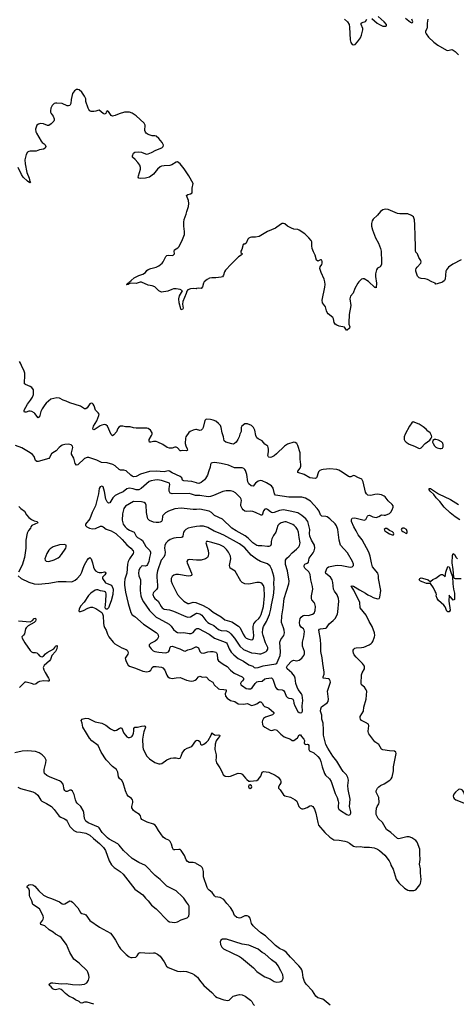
# Model space of a CAD drawing. Header units: inches. Extents: x 884691 to 1028259, y 526745 to 653629.
# Tile 113 of 241: x 957331 to 963919, y 595907 to 610764. Entities that reach past the tile are written whole.
import ezdxf

# ---------------------------------------------------------------- set-up
doc = ezdxf.new("R2010")
doc.units = ezdxf.units.IN
doc.header["$MEASUREMENT"] = 0
for name, color, linetype in [('A9559', 7, 'Continuous'), ('A9569', 7, 'Continuous'), ('A9650', 7, 'Continuous'), ('A9660', 7, 'Continuous'), ('A9661', 7, 'Continuous')]:
    doc.layers.add(name, color=color, linetype=linetype)

msp = doc.modelspace()

# ---------------------------------------------------------------- linework, layer by layer
at = {"layer": 'A9559', "color": 6}
for points, elevation in [([(960000, 598029), (959990, 598035), (959950, 598045), (959890, 598047), (959862, 598062), (959845, 598085), (959820, 598150), (959770, 598230), (959750, 598241), (959730, 598245), (959670, 598236), (959650, 598240), (959635, 598270), (959624, 598324), (959602, 598362), (959582, 598382), (959530, 598404), (959497, 598430), (959428, 598528), (959392, 598592), (959375, 598610), (959350, 598624), (959256, 598656), (959175, 598695), (959163, 598710), (959154, 598750), (959139, 598770), (959071, 598810), (959050, 598830), (959025, 598870), (959024, 598890), (959039, 598950), (959040, 598970), (959034, 598990), (959018, 599010), (958970, 599050), (958954, 599070), (958930, 599128), (958890, 599251), (958870, 599283), (958836, 599316), (958820, 599340), (958810, 599410), (958798, 599438), (958790, 599451), (958730, 599495), (958635, 599595), (958563, 599710), (958513, 599810), (958422, 599882), (958383, 599923), (958337, 600000)], 2200), ([(958902, 600000), (958926, 599966), (958950, 599944), (958970, 599935), (958990, 599932), (959018, 599942), (959030, 599953), (959039, 599970), (959046, 600000)], 2200), ([(959201, 600000), (959182, 599910), (959187, 599790), (959195, 599755), (959250, 599650), (959288, 599610), (959370, 599554), (959430, 599533), (959450, 599533), (959478, 599542), (959550, 599594), (959610, 599619), (959653, 599627), (959690, 599626), (959730, 599616), (959750, 599622), (959768, 599650), (959784, 599696), (959825, 599750), (959857, 599770), (959930, 599798), (959990, 599884), (960000, 599887)], 2200), ([(957302, 599182), (957344, 599164), (957531, 599111), (957570, 599095), (957604, 599064), (957649, 598989), (957667, 598970), (957736, 598936), (957810, 598890), (957850, 598848), (957927, 598747), (957950, 598730), (958006, 598706), (958031, 598690), (958049, 598669), (958089, 598589), (958150, 598528), (958190, 598509), (958250, 598506), (958330, 598489), (958390, 598461), (958447, 598407), (958535, 598335), (958595, 598275), (958625, 598230), (958682, 598070), (958717, 598010), (958756, 597970), (958848, 597910), (958890, 597871), (959070, 597646), (959190, 597560), (959230, 597508), (959270, 597470), (959322, 597402), (959390, 597346), (959567, 597167), (959593, 597153), (959630, 597145), (959670, 597143), (959710, 597150), (959770, 597184), (959856, 597210), (959875, 597225), (959881, 597239), (959886, 597270), (959887, 597390), (959879, 597410), (959846, 597446), (959808, 597510), (959790, 597530), (959690, 597617), (959550, 597690), (959450, 597790), (959377, 597850), (959230, 598001), (959130, 598049), (959026, 598106), (958895, 598230), (958832, 598310), (958810, 598330), (958680, 598400), (958658, 598418), (958578, 598498), (958531, 598570), (958520, 598580), (958365, 598645), (958331, 598670), (958310, 598710), (958299, 598799), (958290, 598830), (958254, 598890), (958200, 598940), (958182, 598962), (958171, 598991), (958154, 599074), (958130, 599123), (958110, 599137), (958090, 599138), (958050, 599120), (958030, 599118), (958022, 599122), (958010, 599131), (958001, 599150), (957985, 599230), (957961, 599261), (957930, 599280), (957790, 599332), (957740, 599360), (957707, 599390), (957698, 599410), (957698, 599450), (957727, 599550), (957730, 599590), (957713, 599630), (957671, 599671), (957623, 599703), (957570, 599721), (957450, 599733), (957370, 599727), (957260, 599700)], 2300), ([(958450, 595907), (958350, 595938), (958310, 595937), (958270, 595923), (958250, 595928), (958227, 595947), (958173, 595973), (958139, 595999), (958074, 596030), (958021, 596070), (957984, 596110), (957956, 596130), (957930, 596139), (957870, 596127), (957850, 596130), (957830, 596141), (957807, 596170), (957781, 596190), (957774, 596210), (957782, 596218), (957804, 596230), (957830, 596233), (957958, 596218), (958030, 596220), (958130, 596207), (958230, 596200), (958310, 596213), (958344, 596230), (958370, 596270), (958380, 596310), (958374, 596346), (958360, 596390), (958347, 596410), (958230, 596527), (958148, 596590), (958088, 596688), (958036, 596810), (957955, 596915), (957939, 596930), (957870, 596965), (957834, 596994), (957778, 597030), (957710, 597089), (957650, 597110), (957643, 597130), (957676, 597170), (957686, 597190), (957689, 597210), (957684, 597244), (957630, 597346), (957531, 597411), (957516, 597470), (957484, 597530), (957479, 597550), (957481, 597621), (957468, 597648), (957445, 597670), (957444, 597684), (957447, 597693), (957469, 597711), (957490, 597715), (957530, 597709), (957558, 597690), (957620, 597620), (957690, 597555), (957750, 597525), (957810, 597506), (957931, 597451), (957970, 597424), (957990, 597419), (958010, 597425), (958090, 597467), (958110, 597462), (958130, 597450), (958210, 597363), (958250, 597290), (958270, 597276), (958310, 597268), (958330, 597259), (958390, 597170), (958536, 597070), (958700, 596980), (958736, 596936), (958776, 596876), (958830, 596773), (958850, 596746), (958939, 596659), (958985, 596625), (959010, 596614), (959030, 596611), (959082, 596618), (959104, 596636), (959130, 596679), (959150, 596691), (959290, 596678), (959350, 596686), (959370, 596684), (959410, 596664), (959450, 596635), (959513, 596550), (959545, 596485), (959570, 596463), (959710, 596409), (959750, 596404), (959810, 596406), (959850, 596401), (959933, 596373), (959971, 596351), (960000, 596327)], 2200)]:
    msp.add_lwpolyline(points, dxfattribs=dict(at, elevation=elevation))
at = {"layer": 'A9569', "color": 6}
for points, elevation in [([(960000, 599887), (960010, 599891), (960030, 599889), (960047, 599870), (960058, 599830), (960070, 599821), (960090, 599824), (960110, 599834), (960150, 599862), (960174, 599886), (960221, 599970), (960229, 600000)], 2200), ([(960235, 600000), (960272, 599972), (960292, 599968), (960330, 599974), (960350, 599970), (960344, 599950), (960320, 599920), (960298, 599882), (960282, 599830), (960278, 599750), (960297, 599670), (960297, 599630), (960291, 599590), (960294, 599570), (960303, 599550), (960350, 599476), (960386, 599410), (960401, 599370), (960410, 599362), (960430, 599348), (960477, 599343), (960511, 599349), (960630, 599395), (960670, 599392), (960690, 599379), (960737, 599317), (960757, 599297), (960790, 599275), (960810, 599272), (960910, 599286), (960930, 599298), (960968, 599350), (960990, 599408), (961010, 599418), (961090, 599411), (961184, 599364), (961232, 599332), (961266, 599290), (961272, 599270), (961271, 599249), (961258, 599222), (961234, 599190), (961235, 599185), (961238, 599170), (961262, 599142), (961310, 599066), (961332, 599052), (961415, 599035), (961490, 598991), (961511, 598970), (961544, 598890), (961570, 598865), (961590, 598855), (961610, 598854), (961630, 598860), (961670, 598877), (961710, 598902), (961726, 598906), (961753, 598893), (961779, 598850), (961801, 598790), (961829, 598649), (961842, 598610), (961937, 598497), (962010, 598429), (962070, 598388), (962150, 598383), (962235, 598370), (962270, 598359), (962310, 598340), (962370, 598295), (962390, 598287), (962410, 598284), (962470, 598289), (962530, 598278), (962610, 598280), (962679, 598270), (962730, 598249), (962758, 598230), (962839, 598159), (962906, 598070), (962925, 598030), (962930, 598008), (962964, 597944), (963010, 597794), (963050, 597739), (963137, 597657), (963187, 597630), (963210, 597624), (963276, 597624), (963310, 597632), (963371, 597710), (963380, 597730), (963391, 597790), (963377, 597890), (963377, 597950), (963363, 598023), (963374, 598090), (963367, 598173), (963370, 598249), (963330, 598352), (963310, 598378), (963250, 598419), (963210, 598435), (963172, 598432), (963070, 598407), (963050, 598406), (963030, 598411), (962930, 598501), (962866, 598546), (962803, 598650), (962742, 598710), (962712, 598770), (962708, 598812), (962715, 598865), (962726, 598894), (962749, 598930), (962754, 598954), (962749, 599030), (962712, 599110), (962708, 599130), (962729, 599170), (962750, 599190), (962773, 599207), (962830, 599234), (962917, 599290), (962938, 599310), (962950, 599336), (962972, 599430), (962971, 599490), (963014, 599690), (963009, 599710), (962986, 599726), (962910, 599732), (962810, 599747), (962790, 599755), (962748, 599828), (962689, 599869), (962600, 599990), (962596, 600000)], 2200), ([(961254, 600000), (961270, 599984), (961321, 599941), (961417, 599910), (961441, 599890), (961470, 599890), (961490, 599901), (961521, 599930), (961550, 599975), (961570, 599972), (961583, 599950), (961618, 599910), (961626, 599890), (961625, 599850), (961630, 599838), (961649, 599829), (961670, 599831), (961686, 599826), (961694, 599814), (961692, 599750), (961705, 599730), (961770, 599700), (961830, 599648), (961859, 599610), (961875, 599570), (961893, 599490), (961929, 599390), (961946, 599366), (962008, 599310), (962030, 599268), (962089, 599090), (962119, 599030), (962137, 598970), (962140, 598950), (962134, 598890), (962138, 598870), (962149, 598850), (962170, 598829), (962265, 598770), (962290, 598763), (962310, 598765), (962317, 598770), (962328, 598790), (962327, 598810), (962310, 598890), (962317, 599003), (962288, 599150), (962284, 599210), (962290, 599290), (962283, 599330), (962264, 599370), (962210, 599422), (962190, 599448), (962115, 599575), (962057, 599650), (961980, 599770), (961950, 599827), (961916, 599970), (961916, 600000)], 2300), ([(962014, 595894), (961924, 595970), (961903, 595983), (961830, 596004), (961798, 596030), (961750, 596112), (961654, 596210), (961627, 596250), (961609, 596310), (961600, 596390), (961588, 596428), (961573, 596453), (961542, 596490), (961416, 596616), (961350, 596696), (961318, 596718), (961250, 596750), (961190, 596793), (961130, 596857), (961079, 596899), (961042, 596942), (960970, 596988), (960874, 597070), (960855, 597090), (960830, 597128), (960807, 597207), (960790, 597230), (960762, 597242), (960730, 597241), (960670, 597210), (960650, 597207), (960610, 597219), (960570, 597247), (960549, 597310), (960513, 597370), (960455, 597430), (960410, 597486), (960358, 597518), (960288, 597528), (960270, 597546), (960235, 597595), (960189, 597629), (960170, 597650), (960159, 597670), (960106, 597830), (960107, 597910), (960096, 597950), (960085, 597970), (960064, 597990), (960000, 598029)], 2200), ([(960000, 596327), (960015, 596315), (960042, 596270), (960109, 596190), (960230, 596084), (960286, 596026), (960310, 596010), (960410, 595975), (960470, 595965), (960490, 595971), (960512, 595988), (960553, 596030), (960650, 596056), (960690, 596050), (960732, 596030), (960814, 595970), (960834, 595950), (960853, 595910), (960872, 595890)], 2200)]:
    msp.add_lwpolyline(points, dxfattribs=dict(at, elevation=elevation))
for points, elevation in [([(960810, 599218), (960790, 599215), (960784, 599190), (960790, 599177), (960810, 599162), (960830, 599171), (960835, 599190), (960830, 599205)], 2200), ([(963970, 599151), (963950, 599146), (963908, 599110), (963883, 599077), (963873, 599050), (963875, 599030), (963888, 599010), (963910, 598994), (964030, 598948), (964050, 598946), (964064, 598956), (964069, 598971), (964050, 599064), (964032, 599110), (964010, 599136), (963990, 599146)], 2200), ([(960450, 596889), (960391, 596889), (960367, 596873), (960358, 596850), (960361, 596810), (960381, 596770), (960406, 596746), (960530, 596682), (960647, 596630), (960679, 596610), (960859, 596459), (960910, 596404), (960990, 596347), (961030, 596324), (961110, 596291), (961170, 596253), (961210, 596242), (961250, 596246), (961269, 596251), (961290, 596264), (961306, 596294), (961308, 596312), (961300, 596350), (961273, 596410), (961229, 596490), (961204, 596524), (961130, 596576), (961030, 596670), (960990, 596691), (960930, 596739), (960790, 596799), (960690, 596816)], 2300)]:
    msp.add_lwpolyline(points, close=True, dxfattribs=dict(at, elevation=elevation))
at = {"layer": 'A9650', "color": 6}
for points, elevation in [([(960000, 606706), (959995, 606705), (959950, 606708), (959910, 606704), (959870, 606690), (959855, 606665), (959845, 606630), (959795, 606510), (959788, 606470), (959798, 606410), (959790, 606390), (959770, 606386), (959762, 606402), (959738, 606490), (959733, 606550), (959744, 606596), (959786, 606670), (959750, 606694), (959690, 606702), (959650, 606701), (959625, 606695), (959565, 606665), (959470, 606652), (959433, 606670), (959370, 606732), (959330, 606750), (959270, 606758), (959170, 606802), (959150, 606803), (959090, 606785), (959010, 606787), (958982, 606778), (958967, 606767), (958950, 606764), (958944, 606770), (958959, 606781), (958965, 606790), (958982, 606798), (958988, 606810), (959013, 606827), (959058, 606870), (959130, 606904), (959190, 606922), (959228, 606950), (959250, 606978), (959270, 606994), (959309, 607010), (959390, 607030), (959433, 607050), (959481, 607090), (959497, 607110), (959535, 607190), (959552, 607208), (959570, 607212), (959630, 607207), (959648, 607212), (959666, 607230), (959662, 607270), (959669, 607290), (959718, 607322), (959737, 607343), (959790, 607445), (959817, 607523), (959819, 607570), (959806, 607650), (959807, 607710), (959815, 607750), (959844, 607830), (959851, 607870), (959876, 607944), (959884, 607990), (959876, 608036), (959849, 608111), (959870, 608127), (959910, 608136), (959932, 608150), (959936, 608224), (959950, 608290), (959884, 608410), (959814, 608514), (959750, 608590), (959710, 608618), (959690, 608616), (959626, 608574), (959597, 608563), (959510, 608561), (959470, 608553), (959450, 608544), (959410, 608510), (959350, 608432), (959290, 608389), (959230, 608371), (959150, 608366), (959129, 608370), (959120, 608390), (959122, 608410), (959154, 608510), (959155, 608535), (959142, 608570), (959115, 608610), (959076, 608656), (959033, 608690), (959032, 608710), (959046, 608750), (959070, 608765), (959130, 608772), (959170, 608763), (959230, 608739), (959250, 608736), (959270, 608740), (959320, 608760), (959385, 608795), (959477, 608830), (959496, 608850), (959502, 608870), (959481, 608910), (959430, 608970), (959390, 609007), (959370, 609013), (959330, 609010), (959270, 609030), (959242, 609050), (959228, 609068), (959221, 609090), (959223, 609170), (959210, 609201), (959090, 609311), (959030, 609352), (958990, 609366), (958913, 609367), (958830, 609345), (958770, 609317), (958730, 609309), (958710, 609319), (958670, 609376), (958650, 609389), (958635, 609370), (958630, 609349), (958610, 609336), (958590, 609347), (958530, 609396), (958510, 609394), (958479, 609381), (958450, 609376), (958410, 609380), (958391, 609390), (958374, 609410), (958365, 609430), (958331, 609529), (958330, 609570), (958310, 609611), (958270, 609671), (958230, 609703), (958210, 609710), (958190, 609709), (958160, 609690), (958141, 609670), (958129, 609650), (958110, 609559), (958103, 609497), (958086, 609470), (958070, 609462), (958050, 609462), (957970, 609497), (957890, 609505), (957870, 609504), (957850, 609497), (957819, 609470), (957800, 609430), (957794, 609386), (957797, 609370), (957807, 609350), (957835, 609310), (957849, 609270), (957850, 609250), (957844, 609230), (957807, 609190), (957770, 609167), (957750, 609166), (957690, 609191), (957644, 609196), (957614, 609186), (957591, 609170), (957583, 609157), (957570, 609110), (957576, 609070), (957585, 609050), (957655, 608930), (957670, 608909), (957702, 608890), (957716, 608876), (957725, 608850), (957715, 608825), (957692, 608808), (957630, 608798), (957580, 608780), (957490, 608780), (957470, 608775), (957450, 608764), (957429, 608731), (957410, 608650), (957413, 608590), (957440, 608460), (957476, 608370), (957484, 608324), (957493, 608307), (957490, 608304), (957470, 608312), (957450, 608325), (957382, 608390), (957356, 608430), (957310, 608535)], 2100), ([(960000, 604579), (959990, 604581), (959947, 604570), (959905, 604550), (959885, 604535), (959838, 604470), (959832, 604448), (959826, 604370), (959836, 604336), (959859, 604290), (959861, 604270), (959857, 604263), (959850, 604256), (959790, 604265), (959770, 604258), (959750, 604259), (959710, 604303), (959690, 604314), (959670, 604313), (959630, 604296), (959590, 604296), (959554, 604310), (959490, 604355), (959418, 604390), (959390, 604399), (959350, 604401), (959310, 604389), (959288, 604388), (959283, 604410), (959287, 604427), (959321, 604490), (959329, 604510), (959328, 604530), (959306, 604570), (959270, 604596), (959250, 604601), (959090, 604600), (959050, 604605), (958999, 604619), (958930, 604622), (958889, 604631), (958850, 604630), (958825, 604615), (958810, 604593), (958793, 604547), (958750, 604499), (958730, 604483), (958710, 604503), (958654, 604630), (958632, 604652), (958610, 604654), (958570, 604646), (958545, 604635), (958470, 604583), (958450, 604573), (958439, 604579), (958434, 604590), (958447, 604630), (958493, 604710), (958527, 604790), (958530, 604810), (958516, 604830), (958476, 604870), (958455, 604935), (958441, 604961), (958430, 604974), (958410, 604979), (958390, 604967), (958350, 604908), (958330, 604893), (958310, 604894), (958250, 604932), (958090, 604981), (958030, 605009), (957985, 605025), (957930, 605052), (957890, 605059), (957802, 605038), (957730, 604975), (957710, 604953), (957671, 604890), (957652, 604850), (957630, 604773), (957610, 604754), (957562, 604822), (957550, 604834), (957514, 604850), (957490, 604859), (957470, 604859), (957430, 604844), (957404, 604844), (957398, 604850), (957400, 604870), (957450, 604961), (957496, 605024), (957523, 605070), (957537, 605110), (957542, 605150), (957537, 605177), (957512, 605212), (957488, 605230), (957419, 605259), (957405, 605270), (957402, 605290), (957410, 605390), (957408, 605430), (957394, 605474), (957374, 605510), (957343, 605583), (957327, 605607)], 2200), ([(960000, 603773), (959930, 603795), (959806, 603806), (959790, 603816), (959776, 603850), (959754, 603870), (959630, 603926), (959590, 603950), (959570, 603956), (959510, 603939), (959390, 603952), (959290, 603944), (959155, 603905), (959090, 603869), (959050, 603867), (959030, 603874), (959006, 603890), (958936, 603956), (958905, 603965), (958851, 603969), (958830, 603977), (958772, 604032), (958735, 604050), (958650, 604077), (958564, 604084), (958497, 604117), (958376, 604156), (958350, 604158), (958310, 604143), (958210, 604045), (958190, 604041), (958170, 604067), (958150, 604150), (958115, 604210), (958111, 604230), (958133, 604310), (958128, 604328), (958108, 604348), (958070, 604359), (958010, 604355), (957970, 604342), (957950, 604330), (957925, 604310), (957881, 604259), (957830, 604230), (957810, 604214), (957782, 604158), (957770, 604145), (957610, 604098), (957590, 604097), (957572, 604112), (957552, 604172), (957524, 604204), (957490, 604230), (957363, 604303), (957270, 604338)], 2300), ([(960000, 603584), (959984, 603584), (959926, 603606), (959890, 603613), (959630, 603609), (959601, 603621), (959586, 603650), (959587, 603690), (959599, 603750), (959592, 603772), (959470, 603812), (959410, 603819), (959370, 603817), (959314, 603806), (959286, 603794), (959165, 603690), (959130, 603670), (959090, 603671), (959045, 603685), (958990, 603693), (958950, 603685), (958890, 603639), (958830, 603616), (958770, 603582), (958739, 603550), (958690, 603476), (958670, 603471), (958650, 603489), (958630, 603531), (958610, 603645), (958593, 603713), (958570, 603725), (958546, 603714), (958531, 603689), (958520, 603610), (958474, 603426), (958423, 603330), (958387, 603233), (958323, 603150), (958326, 603130), (958344, 603110), (958382, 603090), (958430, 603081), (958474, 603086), (958550, 603120), (958570, 603121), (958593, 603113), (958637, 603077), (958712, 603050), (958780, 603010), (958878, 602918), (958950, 602839), (959010, 602790), (959043, 602750), (959049, 602730), (959045, 602710), (958989, 602631), (958970, 602590), (958959, 602550), (958950, 602410), (958920, 602320), (958913, 602270), (958913, 602230), (958930, 602124), (958970, 601953), (959010, 601820), (959030, 601786), (959070, 601760), (959201, 601641), (959390, 601517), (959416, 601490), (959423, 601470), (959424, 601450), (959418, 601430), (959404, 601410), (959374, 601386), (959307, 601350), (959285, 601330), (959287, 601310), (959313, 601270), (959343, 601243), (959371, 601231), (959430, 601219), (959530, 601211), (959550, 601213), (959575, 601225), (959590, 601250), (959603, 601297), (959610, 601304), (959630, 601309), (959749, 601269), (959810, 601239), (959830, 601236), (959870, 601256), (959930, 601273), (959990, 601301), (960000, 601299)], 2400), ([(960000, 603375), (959950, 603371), (959770, 603393), (959670, 603382), (959575, 603350), (959530, 603324), (959490, 603283), (959484, 603270), (959483, 603210), (959470, 603191), (959450, 603181), (959430, 603176), (959390, 603176), (959350, 603184), (959290, 603206), (959266, 603230), (959258, 603250), (959244, 603330), (959239, 603439), (959230, 603462), (959210, 603479), (959169, 603489), (959050, 603493), (958930, 603424), (958903, 603390), (958880, 603310), (958875, 603210), (958894, 603150), (958921, 603110), (958950, 603085), (958990, 603059), (959060, 603030), (959087, 602970), (959110, 602950), (959162, 602922), (959183, 602903), (959236, 602816), (959294, 602754), (959305, 602730), (959306, 602710), (959288, 602650), (959281, 602590), (959259, 602541), (959250, 602527), (959230, 602516), (959190, 602522), (959170, 602518), (959162, 602510), (959146, 602490), (959130, 602451), (959125, 602410), (959130, 602373), (959153, 602310), (959147, 602150), (959157, 602070), (959177, 602017), (959198, 601978), (959289, 601849), (959391, 601751), (959430, 601727), (959585, 601645), (959615, 601615), (959650, 601562), (959687, 601530), (959710, 601519), (959750, 601512), (959810, 601517), (959890, 601500), (959919, 601501), (959950, 601515), (959990, 601565), (960000, 601572)], 2500), ([(957319, 603419), (957348, 603388), (957402, 603350), (957432, 603292), (957469, 603250), (957510, 603222), (957550, 603204), (957597, 603190), (957602, 603182), (957606, 603170), (957514, 603130), (957500, 603110), (957493, 603090), (957466, 603054), (957445, 603015), (957423, 602910), (957422, 602790), (957404, 602650), (957366, 602534), (957313, 602430)], 2300), ([(960000, 603116), (959917, 603103), (959874, 603090), (959837, 603070), (959816, 603050), (959805, 603030), (959794, 602970), (959783, 602957), (959769, 602951), (959690, 602948), (959659, 602941), (959602, 602918), (959567, 602893), (959537, 602863), (959521, 602830), (959518, 602790), (959527, 602730), (959520, 602690), (959504, 602656), (959467, 602610), (959409, 602449), (959399, 602390), (959398, 602350), (959413, 602230), (959410, 602190), (959395, 602165), (959350, 602120), (959344, 602110), (959341, 602090), (959355, 602050), (959371, 602031), (959423, 601990), (959464, 601910), (959479, 601890), (959510, 601868), (959590, 601858), (959650, 601841), (959837, 601757), (959870, 601747), (959910, 601755), (959990, 601806), (960000, 601807)], 2600), ([(957310, 602370), (957354, 602334), (957470, 602278), (957550, 602253), (957610, 602245), (957770, 602260), (957910, 602288), (958030, 602289), (958110, 602283), (958130, 602286), (958170, 602308), (958198, 602330), (958250, 602387), (958270, 602430), (958289, 602490), (958310, 602540), (958350, 602609), (958370, 602634), (958390, 602648), (958410, 602629), (958429, 602570), (958443, 602503), (958460, 602470), (958477, 602450), (958509, 602429), (958530, 602422), (958570, 602422), (958610, 602432), (958628, 602428), (958629, 602410), (958614, 602386), (958581, 602350), (958579, 602330), (958628, 602268), (958650, 602255), (958690, 602243), (958710, 602229), (958726, 602210), (958740, 602170), (958738, 602090), (958710, 601995), (958672, 601890), (958650, 601868), (958630, 601870), (958619, 601890), (958632, 601988), (958636, 602096), (958630, 602125), (958610, 602138), (958550, 602144), (958510, 602161), (958490, 602162), (958470, 602155), (958407, 602110), (958370, 602076), (958304, 601976), (958250, 601913), (958228, 601870), (958225, 601845), (958230, 601833), (958250, 601834), (958293, 601850), (958357, 601883), (958403, 601897), (958430, 601898), (958479, 601879), (958570, 601820), (958581, 601801), (958589, 601770), (958596, 601656), (958603, 601623), (958613, 601593), (958638, 601550), (958658, 601490), (958678, 601450), (958740, 601370), (958765, 601345), (958870, 601284), (958939, 601259), (958951, 601251), (958964, 601230), (958968, 601210), (958963, 601190), (958925, 601130), (958927, 601110), (958938, 601078), (958970, 601022), (958990, 601007), (959081, 600981), (959190, 600935), (959250, 600923), (959290, 600933), (959309, 600951), (959331, 600989), (959350, 601002), (959390, 601004), (959470, 600995), (959490, 600984), (959520, 600950), (959550, 600872), (959568, 600848), (959590, 600834), (959630, 600823), (959690, 600835), (959750, 600838), (959776, 600830), (959850, 600797), (959916, 600784), (959952, 600788), (959981, 600799), (960000, 600813)], 2300), ([(960000, 602611), (959890, 602620), (959866, 602614), (959855, 602590), (959858, 602570), (959925, 602410), (959927, 602390), (959921, 602379), (959910, 602370), (959873, 602367), (959729, 602391), (959689, 602391), (959657, 602383), (959630, 602362), (959617, 602330), (959618, 602290), (959634, 602250), (959711, 602090), (959750, 602043), (959809, 601990), (959870, 601957), (959890, 601956), (959950, 601974), (959990, 601970), (960000, 601966)], 2700), ([(957315, 601695), (957490, 601679), (957522, 601698), (957550, 601730), (957570, 601732), (957576, 601710), (957568, 601690), (957550, 601670), (957461, 601619), (957430, 601590), (957418, 601570), (957402, 601498), (957390, 601478), (957365, 601450), (957366, 601430), (957410, 601360), (957490, 601246), (957510, 601224), (957530, 601214), (957570, 601214), (957590, 601209), (957610, 601192), (957630, 601165), (957650, 601153), (957670, 601150), (957690, 601159), (957723, 601197), (957745, 601215), (957845, 601270), (957863, 601290), (957870, 601313), (957890, 601320), (957895, 601315), (957899, 601310), (957891, 601271), (957872, 601230), (957817, 601170), (957794, 601110), (957780, 601090), (957699, 601021), (957686, 600990), (957695, 600955), (957714, 600914), (957766, 600830), (957774, 600810), (957776, 600790), (957770, 600783), (957758, 600782), (957694, 600786), (957630, 600780), (957610, 600770), (957578, 600742), (957564, 600736), (957550, 600735), (957510, 600750), (957430, 600769), (957410, 600767), (957330, 600689)], 2200), ([(958337, 600000), (958284, 600090), (958272, 600150), (958258, 600190), (958272, 600208), (958290, 600214), (958330, 600224), (958370, 600219), (958470, 600170), (958573, 600150), (958630, 600119), (958703, 600063), (958750, 600039), (958770, 600038), (958790, 600045), (958830, 600071), (958850, 600081), (958859, 600079), (958872, 600072), (958895, 600010), (958902, 600000)], 2200), ([(959046, 600000), (959052, 600028), (959053, 600070), (959066, 600090), (959111, 600089), (959170, 600105), (959209, 600109), (959223, 600103), (959230, 600090), (959204, 600016), (959201, 600000)], 2200)]:
    msp.add_lwpolyline(points, dxfattribs=dict(at, elevation=elevation))
at = {"layer": 'A9650', "color": 6, "elevation": 2400}
msp.add_lwpolyline([(958007, 602847), (957930, 602838), (957835, 602810), (957790, 602780), (957770, 602757), (957741, 602710), (957724, 602670), (957713, 602630), (957714, 602610), (957730, 602591), (957770, 602589), (957850, 602612), (957914, 602646), (957937, 602663), (957964, 602696), (958025, 602790), (958034, 602810), (958033, 602833)], close=True, dxfattribs=at)
at = {"layer": 'A9660', "color": 6}
for points, elevation in [([(963990, 607139), (963866, 607074), (963803, 607030), (963770, 606990), (963762, 606970), (963750, 606850), (963742, 606830), (963710, 606803), (963630, 606776), (963610, 606775), (963601, 606790), (963550, 606807), (963482, 606842), (963450, 606852), (963390, 606859), (963359, 606870), (963332, 606892), (963306, 606970), (963306, 606990), (963313, 607010), (963329, 607030), (963384, 607090), (963390, 607110), (963385, 607130), (963354, 607174), (963333, 607230), (963310, 607257), (963302, 607282), (963298, 607558), (963291, 607610), (963295, 607670), (963286, 607746), (963273, 607790), (963245, 607810), (963188, 607832), (963066, 607834), (963030, 607840), (962890, 607899), (962850, 607904), (962810, 607893), (962777, 607870), (962728, 607812), (962666, 607754), (962651, 607730), (962641, 607690), (962640, 607650), (962653, 607593), (962698, 607470), (962744, 607390), (962775, 607310), (962784, 607270), (962791, 607109), (962789, 607071), (962770, 607035), (962730, 607012), (962715, 606990), (962702, 606930), (962701, 606890), (962713, 606787), (962710, 606718), (962703, 606723), (962690, 606724), (962593, 606813), (962530, 606852), (962510, 606854), (962490, 606846), (962450, 606810), (962434, 606790), (962390, 606707), (962365, 606635), (962323, 606590), (962316, 606570), (962315, 606550), (962329, 606450), (962304, 606316), (962298, 606190), (962299, 606170), (962313, 606130), (962309, 606110), (962270, 606077), (962261, 606081), (962230, 606124), (962150, 606139), (962114, 606154), (962090, 606170), (962077, 606197), (962068, 606250), (962058, 606270), (961986, 606326), (961970, 606344), (961958, 606370), (961943, 606430), (961899, 606490), (961893, 606530), (961934, 606726), (961938, 606770), (961934, 606810), (961923, 606850), (961878, 606950), (961860, 607010), (961864, 607036), (961891, 607070), (961897, 607090), (961897, 607117), (961890, 607135), (961879, 607139), (961870, 607141), (961830, 607121), (961810, 607137), (961788, 607210), (961762, 607262), (961746, 607310), (961738, 607350), (961738, 607410), (961727, 607430), (961695, 607470), (961634, 607530), (961550, 607587), (961530, 607596), (961470, 607605), (961430, 607617), (961370, 607649), (961330, 607681), (961310, 607688), (961290, 607686), (961266, 607674), (961190, 607619), (961070, 607567), (960947, 607493), (960890, 607480), (960830, 607480), (960810, 607475), (960790, 607465), (960772, 607450), (960749, 607391), (960730, 607377), (960710, 607375), (960704, 607370), (960685, 607295), (960669, 607269), (960670, 607250), (960691, 607230), (960674, 607210), (960634, 607186), (960524, 607076), (960438, 606982), (960422, 606958), (960408, 606910), (960390, 606885), (960370, 606877), (960292, 606868), (960229, 606871), (960197, 606863), (960158, 606842), (960117, 606810), (960106, 606790), (960090, 606735), (960070, 606706), (960033, 606713), (960000, 606706)], 2100), ([(962596, 600000), (962587, 600030), (962599, 600110), (962593, 600133), (962550, 600161), (962490, 600188), (962471, 600210), (962467, 600230), (962469, 600250), (962517, 600330), (962524, 600390), (962561, 600510), (962567, 600630), (962561, 600650), (962533, 600690), (962489, 600729), (962482, 600750), (962490, 600877), (962501, 600910), (962532, 600968), (962535, 600990), (962532, 601010), (962506, 601050), (962406, 601146), (962380, 601180), (962367, 601207), (962362, 601230), (962365, 601250), (962373, 601267), (962390, 601279), (962410, 601286), (962489, 601291), (962523, 601297), (962604, 601330), (962634, 601350), (962650, 601366), (962658, 601382), (962685, 601450), (962688, 601472), (962683, 601510), (962651, 601610), (962603, 601683), (962558, 601778), (962470, 601888), (962461, 601970), (962374, 602154), (962343, 602203), (962335, 602210), (962340, 602220), (962350, 602221), (962370, 602215), (962459, 602159), (962550, 602110), (962586, 602086), (962630, 602066), (962663, 602043), (962730, 602024), (962756, 602030), (962767, 602050), (962778, 602150), (962747, 602330), (962745, 602370), (962734, 602410), (962656, 602510), (962638, 602570), (962621, 602670), (962601, 602730), (962497, 602917), (962436, 602990), (962409, 603049), (962371, 603110), (962338, 603190), (962338, 603222), (962350, 603240), (962390, 603248), (962530, 603214), (962556, 603224), (962579, 603270), (962590, 603283), (962608, 603290), (962660, 603260), (962710, 603254), (962752, 603268), (962790, 603295), (962830, 603287), (962850, 603289), (962909, 603311), (962930, 603335), (962951, 603370), (962966, 603410), (962965, 603430), (962952, 603450), (962890, 603505), (962845, 603565), (962830, 603576), (962792, 603592), (962730, 603605), (962690, 603600), (962630, 603584), (962586, 603590), (962564, 603610), (962550, 603636), (962513, 603793), (962492, 603832), (962434, 603854), (962390, 603883), (962370, 603884), (962330, 603867), (962310, 603865), (962290, 603872), (962197, 603937), (962146, 603966), (962118, 603978), (962010, 603986), (961910, 603978), (961887, 603973), (961861, 603959), (961840, 603940), (961833, 603927), (961817, 603863), (961809, 603851), (961790, 603841), (961710, 603853), (961623, 603903), (961530, 603930), (961526, 603950), (961563, 603997), (961573, 604027), (961574, 604054), (961564, 604130), (961564, 604230), (961530, 604338), (961511, 604371), (961490, 604383), (961470, 604388), (961370, 604359), (961329, 604331), (961208, 604212), (961170, 604182), (961130, 604162), (961110, 604159), (961090, 604165), (961084, 604170), (961076, 604190), (961084, 604244), (961085, 604285), (961082, 604310), (961073, 604330), (961030, 604360), (960989, 604409), (960930, 604440), (960910, 604456), (960895, 604490), (960879, 604570), (960860, 604610), (960830, 604640), (960770, 604665), (960730, 604664), (960682, 604630), (960671, 604610), (960675, 604570), (960672, 604550), (960654, 604510), (960643, 604470), (960622, 604430), (960596, 604390), (960571, 604370), (960550, 604360), (960530, 604362), (960443, 604390), (960415, 604410), (960408, 604470), (960384, 604530), (960373, 604610), (960359, 604639), (960330, 604673), (960290, 604706), (960250, 604722), (960209, 604731), (960145, 604735), (960133, 604727), (960125, 604715), (960098, 604610), (960090, 604590), (960070, 604568), (960050, 604567), (960000, 604579)], 2200), ([(961916, 600000), (961917, 600050), (961909, 600149), (961891, 600210), (961888, 600270), (961872, 600330), (961874, 600366), (961885, 600395), (961970, 600456), (961984, 600476), (961990, 600510), (961976, 600630), (962019, 600770), (962018, 600790), (962006, 600810), (961990, 600818), (961910, 600830), (961910, 600850), (961923, 600890), (961923, 600917), (961903, 601050), (961895, 601135), (961873, 601230), (961874, 601330), (961869, 601409), (961846, 601550), (961855, 601565), (961868, 601572), (961950, 601583), (961962, 601590), (962000, 601650), (962062, 601698), (962091, 601729), (962124, 601796), (962133, 601827), (962148, 601990), (962142, 602030), (962123, 602083), (962081, 602141), (962067, 602170), (962055, 602270), (962044, 602310), (962020, 602350), (961948, 602408), (961943, 602430), (961969, 602491), (961990, 602510), (962090, 602530), (962130, 602534), (962190, 602527), (962290, 602506), (962330, 602504), (962350, 602510), (962360, 602520), (962367, 602530), (962369, 602550), (962354, 602590), (962278, 602718), (962170, 602837), (962150, 602910), (962132, 603070), (962110, 603127), (962090, 603156), (962013, 603233), (961970, 603264), (961950, 603269), (961890, 603273), (961872, 603292), (961848, 603350), (961820, 603390), (961717, 603497), (961643, 603543), (961590, 603561), (961390, 603559), (961193, 603590), (961177, 603610), (961155, 603695), (961131, 603731), (961057, 603777), (960990, 603807), (960970, 603810), (960930, 603800), (960888, 603772), (960853, 603727), (960825, 603730), (960790, 603761), (960776, 603790), (960759, 603899), (960740, 603960), (960730, 603976), (960713, 603993), (960690, 604002), (960570, 604001), (960480, 604040), (960371, 604069), (960277, 604083), (960241, 604079), (960222, 604070), (960211, 604050), (960205, 604010), (960184, 603956), (960165, 603890), (960137, 603843), (960120, 603820), (960070, 603781), (960033, 603767), (960010, 603770), (960000, 603773)], 2300), ([(960000, 601299), (960010, 601298), (960027, 601287), (960047, 601230), (960070, 601210), (960110, 601206), (960170, 601224), (960210, 601231), (960250, 601230), (960290, 601218), (960301, 601210), (960311, 601191), (960316, 601116), (960330, 601090), (960399, 601039), (960462, 601002), (960510, 600950), (960565, 600905), (960689, 600850), (960709, 600830), (960707, 600810), (960692, 600788), (960672, 600770), (960663, 600750), (960670, 600730), (960691, 600710), (960750, 600674), (960786, 600666), (960813, 600667), (960838, 600682), (960882, 600750), (960909, 600771), (960930, 600779), (960990, 600784), (961030, 600816), (961050, 600822), (961133, 600833), (961152, 600812), (961193, 600693), (961208, 600670), (961230, 600659), (961290, 600651), (961310, 600640), (961334, 600610), (961354, 600554), (961370, 600535), (961390, 600524), (961430, 600519), (961451, 600510), (961465, 600490), (961470, 600450), (961483, 600410), (961526, 600326), (961550, 600308), (961570, 600305), (961590, 600309), (961600, 600330), (961595, 600410), (961604, 600490), (961592, 600570), (961584, 600590), (961535, 600655), (961518, 600690), (961500, 600750), (961486, 600830), (961476, 600856), (961436, 600910), (961367, 600970), (961359, 600990), (961370, 601018), (961430, 601083), (961450, 601095), (961470, 601098), (961510, 601090), (961550, 601100), (961589, 601131), (961619, 601170), (961626, 601194), (961628, 601230), (961598, 601310), (961596, 601330), (961599, 601370), (961618, 601450), (961626, 601530), (961623, 601550), (961611, 601570), (961579, 601599), (961560, 601630), (961553, 601670), (961563, 601730), (961577, 601750), (961610, 601772), (961630, 601777), (961690, 601772), (961750, 601794), (961772, 601810), (961790, 601850), (961793, 601910), (961786, 601950), (961776, 601970), (961741, 602010), (961732, 602030), (961732, 602068), (961754, 602170), (961749, 602210), (961724, 602310), (961716, 602390), (961693, 602433), (961636, 602490), (961625, 602510), (961622, 602530), (961632, 602548), (961670, 602561), (961690, 602579), (961701, 602639), (961761, 602719), (961776, 602750), (961785, 602790), (961777, 602837), (961734, 602910), (961710, 602970), (961703, 603010), (961710, 603070), (961706, 603090), (961677, 603190), (961650, 603230), (961590, 603285), (961530, 603321), (961410, 603349), (961310, 603366), (961250, 603360), (961170, 603328), (961150, 603324), (961130, 603328), (961116, 603336), (961070, 603374), (961050, 603381), (961030, 603379), (961010, 603352), (960992, 603288), (960974, 603286), (960890, 603330), (960850, 603344), (960810, 603348), (960750, 603343), (960730, 603347), (960701, 603370), (960687, 603390), (960670, 603430), (960669, 603451), (960676, 603510), (960673, 603530), (960664, 603550), (960585, 603625), (960550, 603644), (960514, 603654), (960446, 603654), (960394, 603646), (960256, 603584), (960210, 603569), (960175, 603565), (960050, 603584), (960000, 603584)], 2400), ([(963970, 603217), (963902, 603262), (963824, 603324), (963736, 603410), (963672, 603492), (963617, 603550), (963579, 603599), (963524, 603650), (963510, 603670), (963509, 603691), (963531, 603691), (963650, 603610), (963830, 603523), (963950, 603449)], 2100), ([(960000, 601572), (960005, 601575), (960030, 601576), (960190, 601490), (960270, 601433), (960432, 601372), (960450, 601361), (960464, 601344), (960493, 601270), (960522, 601222), (960561, 601181), (960626, 601126), (960706, 601086), (960790, 601031), (960848, 601008), (960870, 600991), (960890, 600983), (960930, 600989), (961005, 601015), (961198, 601042), (961210, 601050), (961218, 601062), (961262, 601170), (961266, 601226), (961256, 601370), (961270, 601410), (961319, 601470), (961327, 601510), (961324, 601550), (961314, 601590), (961279, 601670), (961284, 601770), (961308, 601890), (961321, 602030), (961390, 602250), (961396, 602290), (961370, 602450), (961344, 602544), (961342, 602610), (961360, 602640), (961396, 602670), (961440, 602720), (961510, 602775), (961542, 602810), (961554, 602830), (961561, 602870), (961546, 602950), (961537, 603030), (961524, 603070), (961503, 603103), (961474, 603130), (961450, 603145), (961350, 603188), (961330, 603189), (961278, 603170), (961245, 603150), (961227, 603130), (961196, 603030), (961161, 602979), (961136, 602930), (961128, 602890), (961128, 602850), (961115, 602825), (961090, 602815), (961070, 602814), (960983, 602823), (960930, 602823), (960910, 602831), (960850, 602872), (960780, 602940), (960735, 602975), (960596, 603050), (960533, 603090), (960390, 603225), (960270, 603284), (960227, 603330), (960189, 603349), (960050, 603379), (960000, 603375)], 2500), ([(960000, 601807), (960010, 601809), (960050, 601800), (960079, 601779), (960140, 601700), (960170, 601668), (960193, 601653), (960262, 601622), (960330, 601561), (960370, 601546), (960450, 601540), (960490, 601520), (960516, 601496), (960573, 601430), (960653, 601313), (960710, 601263), (960830, 601211), (960890, 601206), (960950, 601193), (960970, 601195), (961010, 601210), (961050, 601229), (961061, 601239), (961075, 601265), (961076, 601290), (961042, 601362), (961003, 601470), (960997, 601510), (960999, 601570), (961010, 601607), (961055, 601685), (961098, 601790), (961122, 601870), (961130, 601937), (961158, 602050), (961164, 602116), (961169, 602190), (961165, 602250), (961169, 602330), (961165, 602365), (961136, 602470), (961110, 602517), (961070, 602551), (960966, 602586), (960902, 602622), (960826, 602686), (960730, 602794), (960650, 602854), (960410, 602987), (960330, 603022), (960265, 603045), (960170, 603099), (960104, 603124), (960050, 603124), (960000, 603116)], 2600), ([(960000, 601966), (960090, 601929), (960156, 601896), (960190, 601875), (960250, 601825), (960372, 601752), (960427, 601710), (960530, 601680), (960634, 601614), (960656, 601590), (960701, 601490), (960730, 601450), (960750, 601434), (960790, 601415), (960830, 601406), (960850, 601413), (960861, 601439), (960863, 601470), (960854, 601570), (960856, 601610), (960865, 601650), (960892, 601688), (960941, 601730), (960957, 601750), (960973, 601790), (961008, 601910), (961025, 602070), (961019, 602190), (961010, 602225), (960990, 602250), (960970, 602265), (960950, 602272), (960910, 602271), (960790, 602244), (960730, 602253), (960688, 602270), (960667, 602290), (960581, 602441), (960530, 602472), (960509, 602490), (960498, 602530), (960516, 602630), (960514, 602670), (960483, 602730), (960454, 602770), (960410, 602811), (960350, 602838), (960230, 602877), (960170, 602890), (960150, 602890), (960142, 602870), (960174, 602754), (960180, 602710), (960176, 602670), (960166, 602650), (960133, 602627), (960070, 602610), (960029, 602609), (960000, 602611)], 2700), ([(963990, 602325), (963907, 602327), (963894, 602334), (963882, 602350), (963873, 602467), (963856, 602570), (963862, 602678), (963870, 602710), (963890, 602694), (963916, 602650), (963937, 602630)], 2100), ([(960000, 600813), (960004, 600816), (960030, 600850), (960050, 600860), (960090, 600844), (960130, 600846), (960150, 600843), (960190, 600799), (960246, 600770), (960266, 600730), (960329, 600669), (960350, 600661), (960410, 600659), (960446, 600650), (960448, 600630), (960433, 600590), (960438, 600558), (960464, 600524), (960510, 600490), (960576, 600476), (960630, 600440), (960710, 600434), (960770, 600444), (960830, 600415), (960870, 600424), (960910, 600443), (960950, 600469), (960970, 600473), (960990, 600453), (961010, 600417), (961023, 600403), (961070, 600387), (961090, 600375), (961165, 600310), (961167, 600293), (961144, 600276), (961039, 600241), (961010, 600219), (960994, 600190), (960991, 600170), (960995, 600130), (961007, 600107), (961029, 600089), (961110, 600045), (961130, 600040), (961188, 600052), (961210, 600044), (961254, 600000)], 2300), ([(960229, 600000), (960230, 600004), (960235, 600000)], 2200)]:
    msp.add_lwpolyline(points, dxfattribs=dict(at, elevation=elevation))
for points, elevation in [([(963270, 604694), (963250, 604679), (963212, 604630), (963146, 604510), (963130, 604470), (963133, 604430), (963143, 604410), (963161, 604390), (963210, 604357), (963290, 604330), (963350, 604299), (963370, 604294), (963390, 604301), (963450, 604368), (963521, 604419), (963542, 604450), (963548, 604470), (963547, 604490), (963523, 604530), (963506, 604546), (963490, 604553), (963464, 604584), (963420, 604620), (963359, 604659)], 2200), ([(963589, 604431), (963564, 604416), (963561, 604390), (963568, 604370), (963590, 604334), (963610, 604312), (963630, 604302), (963670, 604292), (963690, 604293), (963710, 604300), (963721, 604319), (963722, 604350), (963714, 604374), (963694, 604394), (963650, 604418), (963610, 604429)], 2200), ([(962850, 603088), (962829, 603070), (962841, 603050), (962870, 603029), (962910, 603006), (962950, 602990), (962970, 602990), (962975, 603005), (962970, 603019), (962955, 603035), (962910, 603054), (962870, 603086)], 2200), ([(963108, 603092), (963096, 603084), (963088, 603070), (963095, 603050), (963110, 603039), (963170, 603011), (963177, 603023), (963178, 603042), (963168, 603070), (963130, 603091)], 2200), ([(963870, 602007), (963830, 602057), (963820, 602060), (963810, 602078), (963807, 601990), (963825, 601855), (963810, 601831), (963790, 601830), (963777, 601837), (963750, 601905), (963730, 601932), (963650, 601999), (963628, 602030), (963615, 602070), (963619, 602090), (963617, 602110), (963598, 602138), (963576, 602190), (963530, 602255), (963470, 602257), (963419, 602279), (963378, 602290), (963357, 602310), (963370, 602333), (963390, 602340), (963410, 602338), (963494, 602314), (963530, 602281), (963534, 602290), (963564, 602316), (963610, 602335), (963670, 602381), (963690, 602391), (963710, 602390), (963724, 602384), (963750, 602358), (963763, 602430), (963790, 602515), (963810, 602506), (963842, 602410), (963863, 602363), (963869, 602249), (963877, 602170), (963890, 602110), (963893, 602030), (963890, 602013)], 2100)]:
    msp.add_lwpolyline(points, close=True, dxfattribs=dict(at, elevation=elevation))
at = {"layer": 'A9661', "color": 6, "elevation": 2100}
for points in [[(962233, 610773), (962278, 610730), (962300, 610690), (962308, 610650), (962319, 610459), (962330, 610419), (962350, 610388), (962370, 610382), (962393, 610390), (962430, 610429), (962472, 610490), (962490, 610530), (962511, 610610), (962510, 610630), (962486, 610690), (962483, 610710), (962497, 610723), (962550, 610738), (962570, 610770)], [(962643, 610783), (962726, 610710), (962761, 610690), (962810, 610668), (962856, 610664), (962868, 610670), (962864, 610690), (962832, 610732), (962738, 610810)], [(963150, 610787), (963230, 610726), (963250, 610716), (963258, 610722), (963261, 610730), (963248, 610770)], [(963490, 610770), (963478, 610710), (963479, 610650), (963473, 610627), (963455, 610590), (963454, 610570), (963464, 610550), (963502, 610502), (963582, 610422), (963638, 610378), (963770, 610306), (963790, 610301), (963850, 610313), (963870, 610305), (963902, 610282), (963950, 610231)]]:
    msp.add_lwpolyline(points, dxfattribs=at)

doc.saveas('drawing.dxf')
